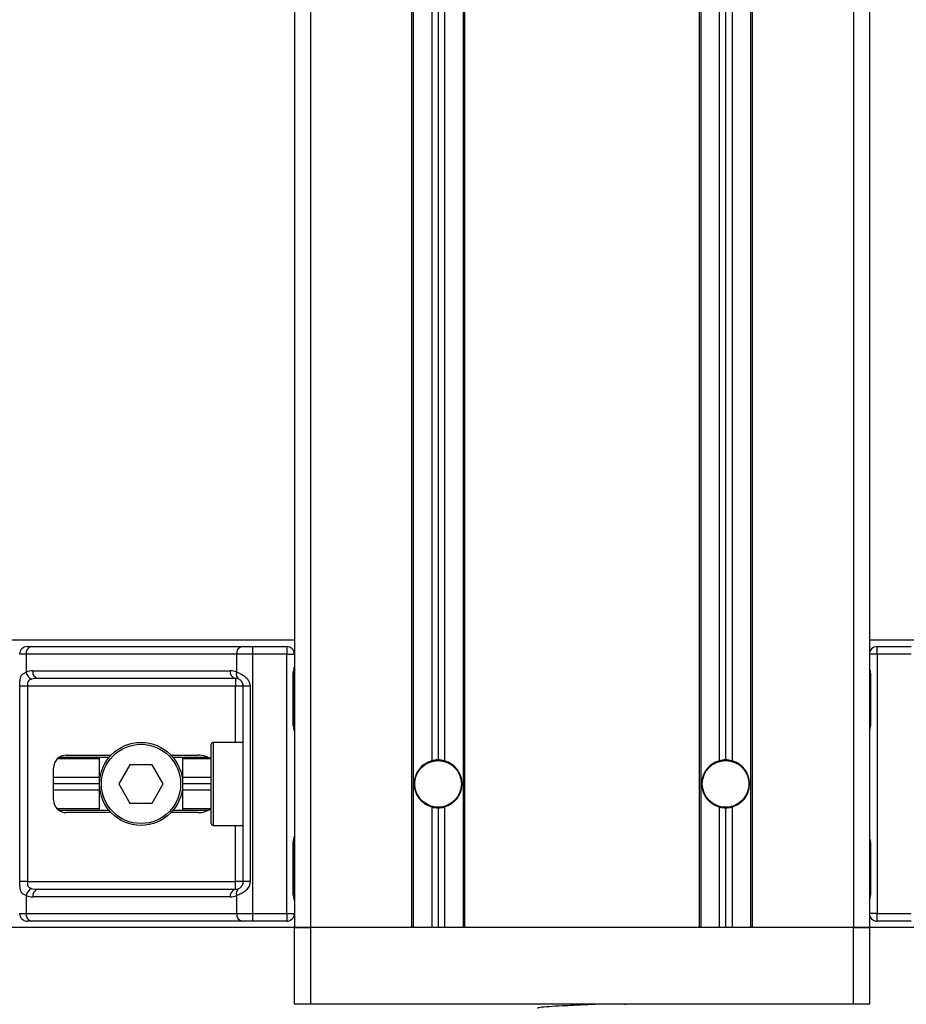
# Model space of a CAD drawing. Header units: millimetres. Extents: x 0 to 420, y 0 to 297.
# Tile 57 of 112: x 137.14 to 140.75, y 206.21 to 210.22. Entities that reach past the tile are written whole.
import ezdxf

# ---------------------------------------------------------------- set-up
doc = ezdxf.new("R2010")
doc.units = ezdxf.units.MM

msp = doc.modelspace()

# ---------------------------------------------------------------- linework, layer by layer
at = {"color": 7, "linetype": 'Continuous', "lineweight": 25}
for p, q in [((138.25834, 224.75515), (138.25834, 206.52305)), ((138.32345, 224.75515), (138.32345, 206.52305)), ((140.53735, 224.75515), (140.53735, 206.52305)), ((140.60247, 224.75515), (140.60247, 206.52305)), ((138.73628, 221.96825), (138.73628, 206.52305)), ((138.74279, 221.96825), (138.74279, 206.52305)), ((138.81833, 221.96825), (138.81833, 207.20322)), ((138.84437, 221.96825), (138.84437, 207.20676)), ((138.87042, 221.96825), (138.87042, 207.20322)), ((138.94595, 221.96825), (138.94595, 206.52305)), ((138.95246, 221.96825), (138.95246, 206.52305)), ((139.90834, 221.96825), (139.90834, 206.52305)), ((139.91486, 221.96825), (139.91486, 206.52305)), ((139.99039, 221.96825), (139.99039, 207.20322)), ((140.01643, 221.96825), (140.01643, 207.20676)), ((140.04248, 221.96825), (140.04248, 207.20322)), ((140.11801, 221.96825), (140.11801, 206.52305)), ((140.12453, 221.96825), (140.12453, 206.52305)), ((138.25834, 207.69512), (104.13827, 207.69512)), ((137.16962, 207.66907), (137.18717, 207.66907)), ((137.18717, 207.66907), (138.04537, 207.66907)), ((138.04537, 207.66907), (138.08773, 207.66907)), ((138.08773, 207.66907), (138.22708, 207.66907)), ((138.08773, 207.66907), (138.08773, 207.63782)), ((138.22708, 207.66907), (138.22708, 207.63782)), ((174.72254, 207.69512), (140.60247, 207.69512)), ((140.63372, 207.63782), (140.63372, 207.66907)), ((140.63372, 207.66907), (140.77307, 207.66907)), ((137.16507, 207.63782), (137.13837, 207.63782)), ((138.02327, 207.63782), (137.16507, 207.63782)), ((137.16507, 207.63782), (137.16507, 207.56413)), ((138.02327, 207.56413), (138.02327, 207.63782)), ((138.08773, 207.63782), (138.02327, 207.63782)), ((138.08773, 207.63782), (138.08773, 206.58035)), ((138.22708, 207.63782), (138.08773, 207.63782)), ((138.22708, 206.58035), (138.22708, 207.63782)), ((138.22708, 207.63782), (138.25834, 207.63782)), ((140.63372, 207.63782), (140.60247, 207.63782)), ((140.63372, 207.63782), (140.63372, 206.58035)), ((140.77307, 207.63782), (140.63372, 207.63782)), ((137.19172, 207.5701), (137.99662, 207.5701)), ((138.25355, 207.35652), (138.25355, 207.55187)), ((138.25555, 207.55187), (138.25355, 207.55187)), ((138.25555, 207.35652), (138.25555, 207.55187)), ((140.60526, 207.55187), (140.60526, 207.35652)), ((140.60526, 207.55187), (140.60726, 207.55187)), ((140.60726, 207.55187), (140.60726, 207.35652)), ((137.13891, 206.71058), (137.13891, 207.50759)), ((137.16998, 207.50759), (137.13891, 207.50759)), ((138.01872, 207.50759), (137.16998, 207.50759)), ((137.16998, 207.50759), (137.16998, 206.71058)), ((138.01872, 207.53884), (137.21382, 207.53884)), ((138.01872, 207.53884), (138.01872, 207.50759)), ((138.04997, 207.50759), (138.01872, 207.50759)), ((138.01872, 207.27838), (138.01872, 207.50759)), ((138.07783, 207.50759), (138.04997, 207.50759)), ((138.04997, 206.71058), (138.04997, 207.50759)), ((138.07783, 207.50759), (138.07783, 206.71058)), ((138.25554, 207.35652), (138.25355, 207.35652)), ((140.60526, 207.35652), (140.60726, 207.35652)), ((137.91974, 206.9476), (137.91974, 207.27057)), ((138.04997, 207.27838), (137.92756, 207.27838)), ((137.92756, 207.27838), (137.92756, 206.93979)), ((137.32854, 207.22629), (137.51107, 207.22629)), ((137.7554, 207.22629), (137.8658, 207.22629)), ((137.46394, 207.21066), (137.29134, 207.21066)), ((137.50294, 207.21718), (137.2991, 207.21718)), ((137.46394, 207.001), (137.46394, 207.21718)), ((137.58813, 207.18722), (137.54301, 207.10909)), ((137.67835, 207.18722), (137.58813, 207.18722)), ((137.72346, 207.10909), (137.67835, 207.18722)), ((137.90743, 207.21718), (137.76354, 207.21718)), ((137.80254, 207.21718), (137.80254, 207.001)), ((137.91841, 207.21066), (137.80254, 207.21066)), ((137.27645, 207.04397), (137.27645, 207.1742)), ((137.46394, 207.13513), (137.27645, 207.13513)), ((137.46394, 207.10909), (137.27645, 207.10909)), ((137.54301, 207.10909), (137.58813, 207.03095)), ((137.67835, 207.03095), (137.72346, 207.10909)), ((137.91974, 207.13513), (137.80254, 207.13513)), ((137.91974, 207.10909), (137.80254, 207.10909)), ((137.46394, 207.08304), (137.27645, 207.08304)), ((137.91974, 207.08304), (137.80254, 207.08304)), ((137.58813, 207.03095), (137.67835, 207.03095)), ((137.46394, 207.00751), (137.29134, 207.00751)), ((137.50294, 207.001), (137.2991, 207.001)), ((137.51107, 206.99188), (137.32854, 206.99188)), ((137.8658, 206.99188), (137.7554, 206.99188)), ((137.90743, 207.001), (137.76354, 207.001)), ((137.91841, 207.00751), (137.80254, 207.00751)), ((138.81833, 207.01495), (138.81833, 206.52305)), ((138.84437, 207.01141), (138.84437, 206.52305)), ((138.87042, 207.01495), (138.87042, 206.52305)), ((139.99039, 207.01495), (139.99039, 206.52305)), ((140.01643, 207.01141), (140.01643, 206.52305)), ((140.04248, 207.01495), (140.04248, 206.52305)), ((137.92756, 206.93979), (138.04997, 206.93979)), ((138.01872, 206.71058), (138.01872, 206.93979)), ((138.25355, 206.66631), (138.25355, 206.86165)), ((138.25555, 206.86165), (138.25355, 206.86165)), ((138.25555, 206.66631), (138.25555, 206.86165)), ((140.60526, 206.86165), (140.60526, 206.66631)), ((140.60526, 206.86165), (140.60726, 206.86165)), ((140.60726, 206.86165), (140.60726, 206.66631)), ((137.16998, 206.71058), (137.13891, 206.71058)), ((137.16998, 206.71058), (138.01872, 206.71058)), ((138.04997, 206.71058), (138.01872, 206.71058)), ((138.01872, 206.67933), (138.01872, 206.71058)), ((138.07783, 206.71058), (138.04997, 206.71058)), ((137.21382, 206.67933), (138.01872, 206.67933)), ((138.25554, 206.66631), (138.25355, 206.66631)), ((140.60526, 206.66631), (140.60726, 206.66631)), ((137.16507, 206.65404), (137.16507, 206.58035)), ((137.99662, 206.64807), (137.19172, 206.64807)), ((138.02327, 206.58035), (138.02327, 206.65404)), ((137.13837, 206.58035), (137.16507, 206.58035)), ((137.16507, 206.58035), (138.02327, 206.58035)), ((137.18717, 206.5491), (137.16962, 206.5491)), ((138.04537, 206.5491), (137.18717, 206.5491)), ((138.02327, 206.58035), (138.08773, 206.58035)), ((138.08773, 206.5491), (138.04537, 206.5491)), ((138.08773, 206.58035), (138.22708, 206.58035)), ((138.08773, 206.58035), (138.08773, 206.5491)), ((138.22708, 206.5491), (138.08773, 206.5491)), ((138.22708, 206.58035), (138.25834, 206.58035)), ((138.22708, 206.58035), (138.22708, 206.5491)), ((140.63372, 206.58035), (140.60247, 206.58035)), ((140.63372, 206.5491), (140.63372, 206.58035)), ((140.63372, 206.58035), (140.77307, 206.58035)), ((140.77307, 206.5491), (140.63372, 206.5491)), ((138.25834, 206.52305), (104.13827, 206.52305)), ((138.32345, 206.52305), (138.25834, 206.52305)), ((138.25834, 206.2105), (138.25834, 206.52305)), ((138.25834, 206.52305), (138.32345, 206.52305)), ((138.73628, 206.52305), (138.32345, 206.52305)), ((138.32345, 206.52305), (138.32345, 206.2105)), ((140.53735, 206.52305), (138.32345, 206.52305)), ((139.90834, 206.52305), (138.95246, 206.52305)), ((140.53735, 206.52305), (140.12453, 206.52305)), ((140.60247, 206.52305), (140.53735, 206.52305)), ((140.53735, 206.2105), (140.53735, 206.52305)), ((140.53735, 206.52305), (140.60247, 206.52305)), ((174.72254, 206.52305), (140.60247, 206.52305)), ((140.60247, 206.52305), (140.60247, 206.2105)), ((138.32345, 206.2105), (138.25834, 206.2105)), ((140.53735, 206.2105), (138.32345, 206.2105)), ((139.60794, 206.20888), (139.60794, 206.2105)), ((140.60247, 206.2105), (140.53735, 206.2105))]:
    msp.add_line(p, q, dxfattribs=at)
for centre, radius in [((137.63324, 207.10909), 0.1693), ((137.63324, 207.10909), 0.16148), ((138.84437, 207.10909), 0.09637), ((138.84437, 207.10909), 0.09507), ((140.01643, 207.10909), 0.09637), ((140.01643, 207.10909), 0.09507)]:
    msp.add_circle(centre, radius, dxfattribs=at)
for centre, radius, start, end in [((137.16962, 207.63782), 0.03126, 90, 180), ((137.19269, 207.64172), 0.0279, 101.42175, 188.04947), ((138.0509, 207.64172), 0.0279, 101.42175, 188.04947), ((138.22708, 207.63782), 0.03126, 0, 90), ((140.63372, 207.63782), 0.03126, 90, 180), ((137.19172, 207.50759), 0.06251, 90, 115.24042), ((137.20451, 207.57219), 0.04026, 191.54851, 244.48399), ((137.21935, 207.56619), 0.0279, 171.95053, 258.57825), ((138.02424, 207.56619), 0.0279, 171.95053, 258.57825), ((137.99662, 207.50759), 0.06251, 64.75958, 90), ((138.04565, 207.55558), 0.02396, 159.08981, 235.39013), ((138.01872, 207.50759), 0.03126, 64.75958, 90), ((137.92756, 207.27057), 0.00781, 90, 180), ((137.32854, 207.1742), 0.05209, 90, 180), ((138.84437, 207.10909), 0.09767, 105.46601, 254.53399), ((138.84437, 207.10909), 0.09767, 90, 105.46601), ((138.84437, 207.10909), 0.09767, 74.53399, 90), ((138.84437, 207.10909), 0.09767, 285.46601, 74.53399), ((140.01643, 207.10909), 0.09767, 105.46601, 254.53399), ((140.01643, 207.10909), 0.09767, 90, 105.46601), ((140.01643, 207.10909), 0.09767, 74.53399, 90), ((140.01643, 207.10909), 0.09767, 285.46601, 74.53399), ((137.32854, 207.04397), 0.05209, 180, 270), ((138.84437, 207.10909), 0.09767, 254.53399, 270), ((138.84437, 207.10909), 0.09767, 270, 285.46601), ((140.01643, 207.10909), 0.09767, 254.53399, 270), ((140.01643, 207.10909), 0.09767, 270, 285.46601), ((137.92756, 206.9476), 0.00781, 180, 270), ((137.20451, 206.64598), 0.04026, 115.51601, 168.45149), ((137.21935, 206.65198), 0.0279, 101.42175, 188.04947), ((138.02424, 206.65198), 0.0279, 101.42175, 188.04947), ((138.01872, 206.71058), 0.03126, 270, 295.24042), ((138.04565, 206.66259), 0.02396, 124.60987, 200.91019), ((137.19172, 206.71058), 0.06251, 244.75958, 270), ((137.99662, 206.71058), 0.06251, 270, 295.24042), ((137.16962, 206.58035), 0.03126, 180, 270), ((137.19269, 206.57645), 0.0279, 171.95053, 258.57825), ((138.0509, 206.57645), 0.0279, 171.95053, 258.57825), ((138.22708, 206.58035), 0.03126, 270, 0), ((140.63372, 206.58035), 0.03126, 180, 270)]:
    msp.add_arc(centre, radius, start, end, dxfattribs=at)
for centre, major_axis, ratio, start_param, end_param in [((137.21382, 207.50759), (0.06251, 0), 0.5, 1.5707963, 2.0113247), ((137.8658, 207.1742), (-0.07367, 0), 0.7071068, 3.890794, 4.712389), ((137.8658, 207.04397), (-0.07367, 0), 0.7071068, 1.5707963, 2.3923913), ((137.21382, 206.71058), (0.06251, 0), 0.5, 4.2718606, 4.712389)]:
    msp.add_ellipse(centre, major_axis=major_axis, ratio=ratio, start_param=start_param, end_param=end_param, dxfattribs=at)
for points, knots in [([(137.13891, 207.50759), (137.13892, 207.50945), (137.13895, 207.51713), (137.1393, 207.52532), (137.14053, 207.53644), (137.14296, 207.54711), (137.15046, 207.55817), (137.16005, 207.56208), (137.16507, 207.56413)], [0, 0, 0, 0, 0.0620594, 0.25604, 0.2811965, 0.496867, 0.7368773, 1, 1, 1, 1]), ([(138.02327, 207.56413), (138.0281, 207.56246), (138.03917, 207.55865), (138.05639, 207.54837), (138.06764, 207.53646), (138.07421, 207.52562), (138.0774, 207.51672), (138.07773, 207.50972), (138.07783, 207.50759)], [0, 0, 0, 0, 0.22040235, 0.50500191, 0.69312024, 0.76694286, 0.92883385, 1, 1, 1, 1]), ([(138.25355, 207.55187), (138.25366, 207.55478), (138.25395, 207.56208), (138.25578, 207.5705), (138.2577, 207.5786), (138.25808, 207.58216), (138.25834, 207.58461)], [0, 0, 0, 0, 0.2269894, 0.5690124, 0.702034, 1, 1, 1, 1]), ([(138.25593, 207.55185), (138.25589, 207.556), (138.25578, 207.56627), (138.25864, 207.57697), (138.25808, 207.5835), (138.25797, 207.58472)], [0, 0, 0, 0, 0.3553058, 0.87926, 1, 1, 1, 1]), ([(140.60247, 207.58461), (140.60251, 207.5837), (140.60269, 207.58013), (140.60401, 207.57496), (140.60578, 207.56687), (140.60704, 207.56019), (140.6072, 207.55388), (140.60726, 207.55187)], [0, 0, 0, 0, 0.1172575, 0.461179, 0.5069762, 0.8431627, 1, 1, 1, 1]), ([(140.60272, 207.58118), (140.60279, 207.57985), (140.60315, 207.57308), (140.60526, 207.56195), (140.60521, 207.55198), (140.60519, 207.54823)], [0, 0, 0, 0, 0.1322449, 0.6741763, 1, 1, 1, 1]), ([(137.18717, 207.53586), (137.18393, 207.5349), (137.17847, 207.53329), (137.17442, 207.52931), (137.17193, 207.52509), (137.17037, 207.51949), (137.17001, 207.51261), (137.16998, 207.50852), (137.16998, 207.50759)], [0, 0, 0, 0, 0.273797, 0.4623029, 0.4991581, 0.7049828, 0.9330438, 1, 1, 1, 1]), ([(138.04997, 207.50759), (138.04965, 207.51102), (138.04908, 207.51715), (138.04586, 207.52337), (138.04255, 207.52802), (138.03973, 207.53087), (138.03568, 207.53399), (138.03358, 207.53507), (138.03205, 207.53586)], [0, 0, 0, 0, 0.24595141, 0.43826429, 0.49843058, 0.68293489, 0.7679658, 1, 1, 1, 1]), ([(138.25834, 207.32378), (138.2583, 207.32468), (138.25812, 207.32826), (138.25679, 207.33343), (138.25503, 207.34152), (138.25377, 207.34819), (138.2536, 207.35451), (138.25355, 207.35652)], [0, 0, 0, 0, 0.1172575, 0.461179, 0.5069762, 0.8431627, 1, 1, 1, 1]), ([(138.25808, 207.32721), (138.25801, 207.32853), (138.25766, 207.3353), (138.25554, 207.34643), (138.25559, 207.35641), (138.25561, 207.36015)], [0, 0, 0, 0, 0.1322449, 0.6741763, 1, 1, 1, 1]), ([(140.60726, 207.35652), (140.60714, 207.35361), (140.60686, 207.3463), (140.60503, 207.33789), (140.60311, 207.32978), (140.60273, 207.32623), (140.60247, 207.32378)], [0, 0, 0, 0, 0.2269894, 0.5690124, 0.702034, 1, 1, 1, 1]), ([(140.60488, 207.35654), (140.60492, 207.35239), (140.60503, 207.34212), (140.60217, 207.33142), (140.60273, 207.32489), (140.60283, 207.32367)], [0, 0, 0, 0, 0.3553058, 0.87926, 1, 1, 1, 1]), ([(138.25355, 206.86165), (138.25366, 206.86456), (138.25395, 206.87187), (138.25578, 206.88028), (138.2577, 206.88839), (138.25808, 206.89194), (138.25834, 206.8944)], [0, 0, 0, 0, 0.2269894, 0.5690124, 0.702034, 1, 1, 1, 1]), ([(138.25593, 206.86163), (138.25589, 206.86578), (138.25578, 206.87605), (138.25864, 206.88676), (138.25808, 206.89328), (138.25797, 206.8945)], [0, 0, 0, 0, 0.3553058, 0.87926, 1, 1, 1, 1]), ([(140.60247, 206.8944), (140.60251, 206.89349), (140.60269, 206.88992), (140.60401, 206.88474), (140.60578, 206.87665), (140.60704, 206.86998), (140.6072, 206.86366), (140.60726, 206.86165)], [0, 0, 0, 0, 0.1172575, 0.461179, 0.5069762, 0.8431627, 1, 1, 1, 1]), ([(140.60272, 206.89097), (140.60279, 206.88964), (140.60315, 206.88287), (140.60526, 206.87174), (140.60521, 206.86176), (140.60519, 206.85802)], [0, 0, 0, 0, 0.1322449, 0.6741763, 1, 1, 1, 1]), ([(137.16507, 206.65404), (137.16081, 206.65571), (137.15106, 206.65952), (137.14341, 206.66981), (137.14052, 206.68171), (137.13933, 206.69255), (137.13895, 206.70145), (137.13892, 206.70845), (137.13891, 206.71058)], [0, 0, 0, 0, 0.22040235, 0.50500191, 0.69312024, 0.76694286, 0.92883385, 1, 1, 1, 1]), ([(137.16998, 206.71058), (137.17003, 206.70715), (137.17011, 206.70103), (137.17135, 206.6948), (137.17344, 206.69015), (137.17587, 206.68731), (137.18065, 206.68418), (137.18441, 206.6831), (137.18717, 206.68231)], [0, 0, 0, 0, 0.2459514, 0.4382643, 0.4984306, 0.6829349, 0.7679658, 1, 1, 1, 1]), ([(138.07783, 206.71058), (138.07776, 206.70872), (138.07744, 206.70104), (138.07434, 206.69285), (138.06764, 206.68173), (138.05781, 206.67106), (138.04026, 206.66), (138.02911, 206.65609), (138.02327, 206.65404)], [0, 0, 0, 0, 0.0620594, 0.25604, 0.2811965, 0.496867, 0.7368773, 1, 1, 1, 1]), ([(138.03205, 206.68231), (138.03389, 206.68327), (138.03701, 206.68488), (138.04134, 206.68886), (138.04477, 206.69308), (138.04809, 206.69868), (138.04983, 206.70556), (138.04995, 206.70965), (138.04997, 206.71058)], [0, 0, 0, 0, 0.27379704, 0.46230291, 0.49915809, 0.70498278, 0.93304377, 1, 1, 1, 1]), ([(138.25834, 206.63356), (138.2583, 206.63447), (138.25812, 206.63804), (138.25679, 206.64322), (138.25503, 206.6513), (138.25377, 206.65798), (138.2536, 206.6643), (138.25355, 206.66631)], [0, 0, 0, 0, 0.1172575, 0.461179, 0.5069762, 0.8431627, 1, 1, 1, 1]), ([(138.25808, 206.63699), (138.25801, 206.63832), (138.25766, 206.64509), (138.25554, 206.65622), (138.25559, 206.66619), (138.25561, 206.66994)], [0, 0, 0, 0, 0.13224493, 0.67417628, 1, 1, 1, 1]), ([(140.60726, 206.66631), (140.60714, 206.66339), (140.60686, 206.65609), (140.60503, 206.64767), (140.60311, 206.63957), (140.60273, 206.63602), (140.60247, 206.63356)], [0, 0, 0, 0, 0.2269894, 0.5690124, 0.702034, 1, 1, 1, 1]), ([(140.60488, 206.66632), (140.60492, 206.66217), (140.60503, 206.65191), (140.60217, 206.6412), (140.60273, 206.63467), (140.60283, 206.63345)], [0, 0, 0, 0, 0.3553058, 0.87926, 1, 1, 1, 1]), ([(139.49219, 206.2105), (139.47264, 206.20957), (139.43069, 206.20758), (139.36428, 206.20433), (139.30465, 206.20151), (139.26508, 206.19815), (139.24742, 206.1958), (139.25138, 206.19463), (139.25191, 206.19447)], [0, 0, 0, 0, 0.17516408, 0.37595399, 0.56906937, 0.7698149, 0.96880067, 1, 1, 1, 1])]:
    msp.add_open_spline(points, degree=3, knots=knots, dxfattribs=at)

doc.saveas('drawing.dxf')
